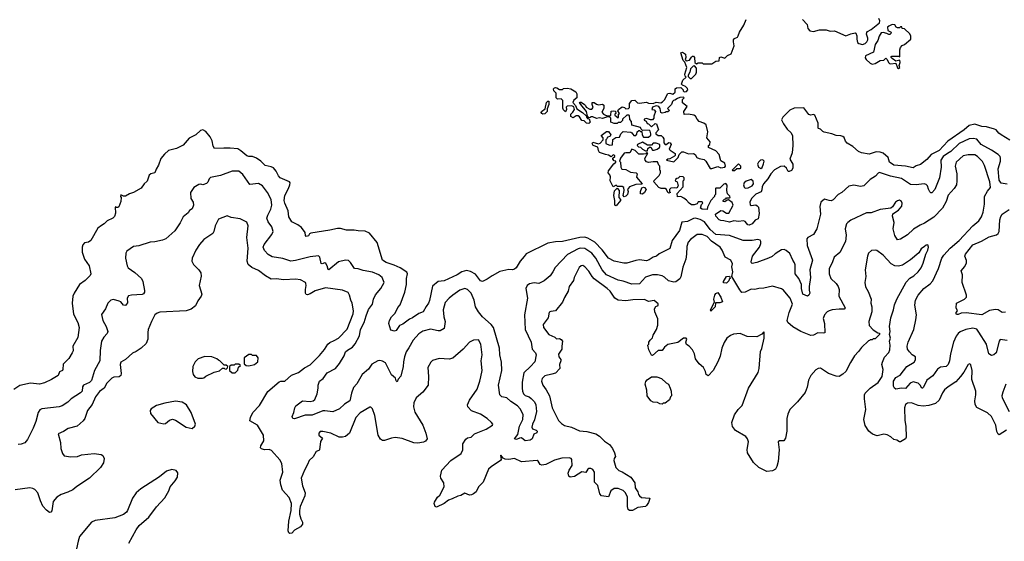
# Model space of a CAD drawing. Extents: x 2086813 to 2278017, y 548126 to 753336.
# Tile 37 of 256: x 2176532 to 2186606, y 573509 to 578842. Entities that reach past the tile are written whole.
import ezdxf

# ---------------------------------------------------------------- set-up
doc = ezdxf.new("R2010")
doc.units = 0

msp = doc.modelspace()

# ---------------------------------------------------------------- linework, layer by layer
at = {"layer": '0CON10XD'}
for points in [[(2182488, 577898), (2182505, 577878), (2182525, 577868), (2182545, 577860), (2182575, 577860), (2182580, 577865), (2182582, 577908), (2182605, 577912), (2182627, 577907), (2182630, 577885), (2182620, 577875), (2182620, 577865), (2182655, 577840), (2182660, 577845), (2182660, 577875), (2182670, 577885), (2182652, 577912), (2182658, 577925), (2182695, 577950), (2182720, 577945), (2182735, 577932), (2182760, 577935), (2182770, 577945), (2182772, 577985), (2182795, 578017), (2182825, 578018), (2182852, 577992), (2182875, 577988), (2182945, 577998), (2182965, 577990), (2183015, 577987), (2183045, 578000), (2183093, 577993), (2183109, 578001), (2183128, 578022), (2183165, 578088), (2183185, 578092), (2183215, 578080), (2183238, 578102), (2183240, 578135), (2183253, 578147), (2183295, 578150), (2183320, 578125), (2183320, 578115), (2183330, 578105), (2183355, 578108), (2183368, 578125), (2183365, 578140), (2183345, 578160), (2183312, 578172), (2183302, 578185), (2183317, 578223), (2183350, 578255), (2183340, 578265), (2183338, 578285), (2183358, 578355), (2183338, 578408), (2183320, 578425), (2183298, 578505), (2183315, 578512), (2183345, 578490), (2183347, 578455), (2183340, 578435), (2183352, 578422), (2183385, 578428), (2183405, 578460), (2183415, 578470), (2183425, 578470), (2183437, 578457), (2183440, 578405), (2183455, 578390), (2183475, 578400), (2183515, 578400), (2183525, 578390), (2183615, 578390), (2183655, 578420), (2183688, 578422), (2183693, 578457), (2183705, 578462), (2183745, 578448), (2183775, 578478), (2183812, 578495), (2183843, 578575), (2183834, 578615), (2183836, 578635), (2183845, 578650), (2183875, 578663), (2183882, 578678), (2183895, 578716), (2183940, 578785), (2183965, 578844)], [(2184542, 578845), (2184588, 578795), (2184595, 578752), (2184615, 578729), (2184655, 578721), (2184715, 578738), (2184785, 578738), (2184825, 578726), (2184868, 578728), (2184985, 578676), (2185035, 578698), (2185079, 578709), (2185086, 578706), (2185096, 578676), (2185096, 578644), (2185105, 578610), (2185118, 578598), (2185155, 578590), (2185181, 578599), (2185201, 578615), (2185211, 578635), (2185211, 578655), (2185197, 578695), (2185198, 578712), (2185207, 578723), (2185245, 578742), (2185329, 578811), (2185332, 578832), (2185322, 578855)], [(2185525, 578342), (2185538, 578355), (2185532, 578375), (2185542, 578405), (2185538, 578428), (2185498, 578418), (2185460, 578445), (2185450, 578455), (2185450, 578465), (2185455, 578470), (2185525, 578470), (2185538, 578462), (2185538, 578535), (2185543, 578557), (2185561, 578579), (2185585, 578588), (2185650, 578645), (2185650, 578675), (2185638, 578698), (2185585, 578750), (2185562, 578752), (2185558, 578768), (2185545, 578770), (2185535, 578760), (2185515, 578760), (2185500, 578765), (2185485, 578790), (2185458, 578792), (2185425, 578778), (2185412, 578765), (2185413, 578733), (2185450, 578715), (2185445, 578700), (2185435, 578690), (2185425, 578690), (2185405, 578702), (2185365, 578712), (2185345, 578708), (2185326, 578675), (2185311, 578629), (2185285, 578590), (2185268, 578512), (2185187, 578473), (2185184, 578454), (2185193, 578435), (2185235, 578397), (2185255, 578389), (2185285, 578394), (2185335, 578424), (2185375, 578430), (2185395, 578450), (2185407, 578437), (2185420, 578405), (2185432, 578395), (2185445, 578391), (2185497, 578397), (2185515, 578350), (2185525, 578342)], [(2183405, 578240), (2183450, 578285), (2183458, 578305), (2183457, 578347), (2183435, 578370), (2183422, 578368), (2183395, 578340), (2183388, 578305), (2183370, 578275), (2183372, 578262), (2183392, 578242), (2183405, 578240)], [(2182355, 577782), (2182330, 577785), (2182307, 577807), (2182285, 577812), (2182259, 577849), (2182245, 577858), (2182225, 577858), (2182195, 577840), (2182172, 577852), (2182170, 577875), (2182193, 577897), (2182210, 577925), (2182200, 577950), (2182182, 577962), (2182135, 577960), (2182123, 577947), (2182128, 577925), (2182115, 577900), (2182095, 577920), (2182088, 577938), (2182090, 578015), (2182072, 578032), (2182035, 578030), (2182020, 578045), (2182022, 578092), (2181998, 578115), (2181992, 578135), (2182005, 578147), (2182015, 578148), (2182027, 578147), (2182055, 578130), (2182085, 578130), (2182095, 578140), (2182135, 578142), (2182170, 578135), (2182222, 578105), (2182233, 578085), (2182232, 578045), (2182201, 578019), (2182190, 577995), (2182220, 577965), (2182232, 577932), (2182290, 577895), (2182328, 577858), (2182330, 577845), (2182342, 577832), (2182358, 577828), (2182370, 577795), (2182355, 577782)], [(2181885, 577878), (2181875, 577882), (2181868, 577895), (2181870, 577905), (2181908, 577932), (2181923, 577997), (2181935, 578010), (2181945, 578010), (2181947, 577977), (2181928, 577932), (2181930, 577905), (2181905, 577880), (2181885, 577878)], [(2186662, 577612), (2186575, 577665), (2186551, 577681), (2186522, 577715), (2186505, 577724), (2186425, 577747), (2186375, 577750), (2186305, 577775), (2186245, 577760), (2186194, 577715), (2186028, 577602), (2185938, 577505), (2185859, 577465), (2185815, 577414), (2185749, 577361), (2185705, 577348), (2185675, 577329), (2185595, 577346), (2185475, 577354), (2185430, 577385), (2185419, 577435), (2185365, 577478), (2185335, 577488), (2185295, 577492), (2185225, 577469), (2185145, 577482), (2185115, 577494), (2185055, 577545), (2184999, 577579), (2184982, 577602), (2184967, 577637), (2184955, 577649), (2184935, 577656), (2184885, 577657), (2184840, 577675), (2184764, 577694), (2184749, 577699), (2184725, 577722), (2184705, 577730), (2184700, 577735), (2184702, 577785), (2184667, 577865), (2184655, 577873), (2184625, 577868), (2184605, 577872), (2184555, 577940), (2184457, 577937), (2184412, 577918), (2184339, 577845), (2184328, 577818), (2184346, 577776), (2184383, 577723), (2184424, 577684), (2184439, 577655), (2184444, 577556), (2184435, 577480), (2184412, 577415), (2184442, 577365), (2184442, 577325), (2184429, 577301), (2184405, 577290), (2184395, 577290), (2184378, 577325), (2184354, 577344), (2184315, 577340), (2184254, 577306), (2184218, 577265), (2184186, 577214), (2184142, 577165), (2184128, 577135), (2184126, 577104), (2184117, 577083), (2184065, 577060), (2184018, 577015), (2184004, 576976), (2184005, 576950), (2184015, 576942), (2184065, 576948), (2184078, 576938), (2184090, 576925), (2184099, 576861), (2184088, 576805), (2184057, 576793), (2184025, 576756), (2183995, 576740), (2183982, 576745), (2183955, 576778), (2183936, 576786), (2183885, 576778), (2183837, 576787), (2183795, 576773), (2183737, 576787), (2183705, 576788), (2183689, 576795), (2183653, 576835), (2183650, 576855), (2183705, 576890), (2183725, 576888), (2183764, 576864), (2183787, 576863), (2183832, 576945), (2183823, 576973), (2183785, 577000), (2183772, 576998), (2183745, 576980), (2183730, 576985), (2183730, 576995), (2183742, 577008), (2183758, 577012), (2183765, 577020), (2183795, 577020), (2183800, 577025), (2183798, 577038), (2183773, 577063), (2183768, 577095), (2183772, 577152), (2183757, 577167), (2183735, 577160), (2183695, 577120), (2183655, 577120), (2183650, 577115), (2183650, 577055), (2183640, 577045), (2183640, 577035), (2183602, 576995), (2183570, 576925), (2183565, 576900), (2183515, 576904), (2183498, 576915), (2183508, 576952), (2183520, 576965), (2183515, 576980), (2183475, 576980), (2183465, 576960), (2183432, 576948), (2183405, 576951), (2183380, 576965), (2183356, 576996), (2183328, 577018), (2183295, 577033), (2183262, 577032), (2183260, 577065), (2183320, 577135), (2183320, 577195), (2183330, 577205), (2183330, 577225), (2183320, 577235), (2183285, 577240), (2183268, 577222), (2183255, 577220), (2183242, 577208), (2183240, 577195), (2183260, 577185), (2183268, 577145), (2183255, 577120), (2183228, 577122), (2183195, 577120), (2183180, 577105), (2183180, 577085), (2183190, 577075), (2183175, 577070), (2183162, 577075), (2183150, 577105), (2183137, 577117), (2183095, 577118), (2183070, 577125), (2183020, 577185), (2183022, 577198), (2183075, 577250), (2183090, 577275), (2183087, 577297), (2183080, 577305), (2183080, 577345), (2183070, 577355), (2183058, 577388), (2183015, 577390), (2182965, 577382), (2182945, 577390), (2182930, 577405), (2182928, 577422), (2182958, 577478), (2182945, 577480), (2182938, 577472), (2182915, 577468), (2182868, 577468), (2182830, 577505), (2182795, 577520), (2182775, 577480), (2182735, 577482), (2182715, 577478), (2182678, 577425), (2182670, 577395), (2182680, 577385), (2182684, 577334), (2182693, 577313), (2182735, 577312), (2182783, 577283), (2182838, 577278), (2182850, 577265), (2182842, 577232), (2182900, 577165), (2182895, 577160), (2182835, 577158), (2182770, 577135), (2182752, 577105), (2182757, 577087), (2182752, 577055), (2182735, 577038), (2182715, 577030), (2182708, 577045), (2182718, 577095), (2182712, 577125), (2182696, 577136), (2182648, 577138), (2182635, 577150), (2182605, 577132), (2182573, 577195), (2182576, 577235), (2182571, 577255), (2182552, 577275), (2182555, 577298), (2182611, 577369), (2182630, 577385), (2182630, 577395), (2182615, 577400), (2182600, 577415), (2182600, 577425), (2182620, 577445), (2182620, 577455), (2182605, 577460), (2182585, 577440), (2182555, 577458), (2182524, 577464), (2182465, 577483), (2182453, 577505), (2182448, 577538), (2182400, 577555), (2182388, 577575), (2182395, 577590), (2182455, 577572), (2182470, 577580), (2182500, 577615), (2182500, 577635), (2182482, 577658), (2182535, 577700), (2182555, 577700), (2182580, 577665), (2182575, 577650), (2182542, 577638), (2182540, 577625), (2182530, 577615), (2182530, 577575), (2182565, 577560), (2182598, 577562), (2182602, 577618), (2182633, 577637), (2182668, 577642), (2182683, 577677), (2182705, 577700), (2182785, 577692), (2182796, 577686), (2182815, 577660), (2182835, 577660), (2182847, 577673), (2182850, 577695), (2182865, 577710), (2182875, 577710), (2182885, 577700), (2182898, 577698), (2182902, 577665), (2182915, 577640), (2182965, 577640), (2182988, 577662), (2182990, 577675), (2182982, 577702), (2182972, 577712), (2182905, 577710), (2182892, 577722), (2182885, 577740), (2182794, 577764), (2182792, 577802), (2182773, 577823), (2182772, 577862), (2182765, 577868), (2182744, 577866), (2182700, 577825), (2182698, 577812), (2182678, 577792), (2182655, 577790), (2182645, 577780), (2182615, 577782), (2182580, 577795), (2182580, 577835), (2182565, 577850), (2182545, 577850), (2182495, 577832), (2182465, 577838), (2182435, 577832), (2182395, 577850), (2182375, 577850), (2182368, 577842), (2182355, 577840), (2182340, 577855), (2182332, 577905), (2182272, 577975), (2182260, 577995), (2182265, 578000), (2182275, 578000), (2182312, 577975), (2182322, 577965), (2182327, 577947), (2182365, 577928), (2182385, 577928), (2182400, 577945), (2182388, 577975), (2182390, 577995), (2182410, 577995), (2182435, 577978), (2182455, 577972), (2182495, 577980), (2182507, 577967), (2182508, 577935), (2182488, 577898)], [(2183595, 577320), (2183615, 577322), (2183675, 577340), (2183705, 577328), (2183747, 577333), (2183752, 577345), (2183748, 577375), (2183705, 577400), (2183688, 577465), (2183655, 577500), (2183580, 577535), (2183580, 577555), (2183592, 577568), (2183598, 577595), (2183563, 577635), (2183571, 577695), (2183555, 577768), (2183533, 577783), (2183485, 577802), (2183462, 577825), (2183446, 577856), (2183430, 577865), (2183375, 577877), (2183332, 577872), (2183328, 577905), (2183360, 577955), (2183313, 577993), (2183312, 578025), (2183330, 578045), (2183325, 578050), (2183285, 578048), (2183262, 578038), (2183235, 578018), (2183220, 578015), (2183210, 578005), (2183200, 577975), (2183160, 577935), (2183180, 577915), (2183165, 577900), (2183145, 577900), (2183137, 577893), (2183105, 577888), (2183093, 577893), (2183086, 577936), (2183070, 577955), (2183045, 577962), (2183005, 577948), (2183000, 577925), (2183025, 577920), (2183038, 577905), (2183020, 577855), (2183020, 577835), (2183005, 577820), (2182985, 577820), (2182945, 577832), (2182920, 577825), (2182920, 577815), (2182940, 577805), (2182952, 577782), (2182966, 577776), (2182995, 577748), (2183035, 577780), (2183048, 577778), (2183068, 577715), (2183040, 577685), (2183040, 577675), (2183065, 577660), (2183095, 577658), (2183113, 577643), (2183123, 577623), (2183123, 577583), (2183135, 577568), (2183145, 577568), (2183175, 577588), (2183188, 577585), (2183196, 577565), (2183178, 577518), (2183187, 577507), (2183240, 577475), (2183240, 577455), (2183232, 577448), (2183185, 577420), (2183162, 577418), (2183150, 577405), (2183225, 577390), (2183270, 577435), (2183280, 577465), (2183305, 577490), (2183325, 577492), (2183375, 577472), (2183425, 577473), (2183442, 577465), (2183460, 577435), (2183485, 577422), (2183535, 577412), (2183552, 577395), (2183595, 577320)], [(2178620, 577530), (2178525, 577526), (2178510, 577550), (2178501, 577605), (2178481, 577645), (2178435, 577699), (2178405, 577718), (2178381, 577709), (2178334, 577666), (2178265, 577630), (2178205, 577559), (2178135, 577524), (2178055, 577506), (2178012, 577468), (2177976, 577424), (2177952, 577355), (2177929, 577315), (2177916, 577275), (2177875, 577266), (2177856, 577254), (2177837, 577193), (2177804, 577165), (2177775, 577120), (2177696, 577074), (2177655, 577061), (2177615, 577038), (2177595, 577038), (2177565, 577050), (2177562, 577035), (2177570, 577025), (2177568, 576985), (2177545, 576930), (2177535, 576922), (2177522, 576922), (2177515, 576930), (2177510, 576925), (2177511, 576865), (2177500, 576830), (2177485, 576814), (2177425, 576787), (2177397, 576755), (2177367, 576737), (2177330, 576710), (2177258, 576585), (2177235, 576568), (2177195, 576562), (2177179, 576541), (2177171, 576515), (2177172, 576465), (2177196, 576395), (2177241, 576325), (2177258, 576245), (2177252, 576228), (2177200, 576175), (2177145, 576134), (2177088, 576045), (2177074, 576015), (2177070, 575945), (2177081, 575831), (2177125, 575745), (2177139, 575695), (2177127, 575593), (2177076, 575505), (2177079, 575455), (2177069, 575435), (2177033, 575377), (2176975, 575320), (2176973, 575267), (2176968, 575255), (2176940, 575240), (2176926, 575204), (2176858, 575162), (2176785, 575128), (2176735, 575114), (2176643, 575127), (2176533, 575103), (2176470, 575060)], [(2186635, 577160), (2186575, 577171), (2186555, 577201), (2186544, 577316), (2186566, 577395), (2186568, 577425), (2186563, 577445), (2186542, 577465), (2186475, 577507), (2186370, 577565), (2186325, 577621), (2186289, 577629), (2186245, 577624), (2186145, 577577), (2186060, 577495), (2186024, 577474), (2185980, 577445), (2185958, 577405), (2185959, 577335), (2185943, 577227), (2185895, 577106), (2185865, 577072), (2185855, 577072), (2185845, 577081), (2185829, 577109), (2185819, 577145), (2185805, 577159), (2185785, 577163), (2185705, 577153), (2185645, 577159), (2185555, 577218), (2185443, 577243), (2185330, 577280), (2185315, 577274), (2185288, 577242), (2185235, 577208), (2185168, 577142), (2185135, 577137), (2185065, 577151), (2185015, 577141), (2184944, 577076), (2184905, 577054), (2184855, 577000), (2184835, 576991), (2184815, 576992), (2184765, 577006), (2184729, 576975), (2184717, 576933), (2184726, 576855), (2184687, 576705), (2184654, 576646), (2184595, 576616), (2184587, 576603), (2184590, 576535), (2184643, 576385), (2184617, 576285), (2184623, 576205), (2184608, 576115), (2184608, 576078), (2184616, 576045), (2184605, 576024), (2184593, 576017), (2184545, 576037), (2184530, 576095), (2184530, 576135), (2184504, 576195), (2184465, 576245), (2184467, 576335), (2184461, 576355), (2184443, 576383), (2184412, 576452), (2184375, 576484), (2184355, 576492), (2184325, 576489), (2184298, 576472), (2184260, 576450), (2184230, 576420), (2184195, 576403), (2184075, 576360), (2184025, 576350), (2184018, 576355), (2184017, 576365), (2184029, 576425), (2184100, 576515), (2184116, 576555), (2184116, 576575), (2184108, 576588), (2184085, 576594), (2184025, 576585), (2183935, 576583), (2183795, 576636), (2183655, 576645), (2183595, 576698), (2183540, 576775), (2183495, 576799), (2183445, 576812), (2183425, 576808), (2183365, 576778), (2183307, 576773), (2183283, 576687), (2183209, 576585), (2183185, 576504), (2183075, 576449), (2183047, 576423), (2183015, 576415), (2182974, 576386), (2182945, 576376), (2182875, 576388), (2182835, 576381), (2182745, 576354), (2182714, 576354), (2182615, 576372), (2182555, 576405), (2182490, 576490), (2182415, 576568), (2182345, 576610), (2182315, 576619), (2182264, 576616), (2182086, 576576), (2182015, 576572), (2181935, 576559), (2181715, 576448), (2181695, 576420), (2181653, 576375), (2181611, 576305), (2181595, 576291), (2181575, 576284), (2181535, 576287), (2181445, 576266), (2181365, 576225), (2181315, 576189), (2181268, 576165), (2181245, 576172), (2181195, 576241), (2181145, 576268), (2181105, 576277), (2181057, 576263), (2181007, 576233), (2180875, 576171), (2180814, 576166), (2180755, 576117), (2180725, 575970), (2180715, 575943), (2180690, 575910), (2180661, 575855), (2180615, 575839), (2180552, 575795), (2180520, 575780), (2180452, 575728), (2180419, 575715), (2180385, 575664), (2180365, 575658), (2180329, 575669), (2180309, 575735), (2180314, 575765), (2180337, 575803), (2180375, 575841), (2180402, 575898), (2180425, 575926), (2180473, 576055), (2180490, 576135), (2180490, 576195), (2180498, 576245), (2180492, 576262), (2180425, 576305), (2180364, 576334), (2180280, 576360), (2180243, 576383), (2180190, 576565), (2180110, 576660), (2180065, 576679), (2179995, 576682), (2179955, 576692), (2179875, 576689), (2179815, 576709), (2179782, 576708), (2179705, 576689), (2179511, 576659), (2179497, 576653), (2179485, 576631), (2179464, 576624), (2179457, 576635), (2179452, 576665), (2179415, 576717), (2179376, 576746), (2179315, 576776), (2179284, 576825), (2179277, 576887), (2179243, 576965), (2179238, 576995), (2179246, 577045), (2179283, 577115), (2179296, 577155), (2179298, 577175), (2179291, 577185), (2179198, 577225), (2179179, 577245), (2179155, 577295), (2179127, 577327), (2179105, 577339), (2179042, 577352), (2179000, 577395), (2178955, 577427), (2178915, 577442), (2178875, 577443), (2178855, 577451), (2178795, 577503), (2178762, 577522), (2178685, 577530), (2178620, 577530)], [(2182955, 577500), (2182960, 577525), (2182975, 577540), (2182988, 577538), (2183008, 577508), (2183025, 577508), (2183055, 577518), (2183078, 577535), (2183082, 577545), (2183080, 577565), (2183045, 577580), (2183015, 577580), (2182995, 577560), (2182955, 577560), (2182905, 577590), (2182852, 577568), (2182850, 577555), (2182863, 577543), (2182885, 577538), (2182905, 577518), (2182935, 577500), (2182955, 577500)], [(2186635, 575562), (2186565, 575571), (2186555, 575555), (2186522, 575435), (2186499, 575415), (2186475, 575407), (2186449, 575425), (2186423, 575523), (2186345, 575648), (2186325, 575678), (2186285, 575688), (2186214, 575674), (2186155, 575650), (2186135, 575635), (2186114, 575605), (2186086, 575545), (2186055, 575425), (2186047, 575355), (2186031, 575315), (2186013, 575297), (2185955, 575288), (2185922, 575268), (2185875, 575202), (2185812, 575158), (2185780, 575085), (2185770, 575075), (2185762, 575075), (2185746, 575105), (2185725, 575126), (2185675, 575141), (2185643, 575127), (2185595, 575070), (2185555, 575073), (2185495, 575064), (2185483, 575073), (2185471, 575095), (2185473, 575145), (2185496, 575184), (2185541, 575209), (2185608, 575295), (2185685, 575341), (2185699, 575365), (2185697, 575395), (2185665, 575416), (2185635, 575446), (2185617, 575475), (2185612, 575505), (2185622, 575545), (2185680, 575675), (2185702, 575775), (2185709, 575825), (2185690, 575925), (2185699, 575975), (2185726, 576025), (2185784, 576095), (2185848, 576142), (2185875, 576173), (2185932, 576298), (2185967, 576403), (2185987, 576435), (2186051, 576505), (2186146, 576584), (2186284, 576735), (2186345, 576786), (2186372, 576825), (2186390, 576875), (2186403, 576955), (2186405, 577035), (2186435, 577088), (2186465, 577125), (2186457, 577183), (2186403, 577353), (2186383, 577393), (2186332, 577442), (2186305, 577459), (2186235, 577462), (2186185, 577450), (2186113, 577385), (2186104, 577345), (2186120, 577265), (2186122, 577195), (2186116, 577155), (2186093, 577117), (2186032, 577048), (2186011, 576985), (2185973, 576917), (2185885, 576822), (2185789, 576761), (2185745, 576742), (2185678, 576702), (2185615, 576642), (2185545, 576597), (2185515, 576592), (2185486, 576636), (2185468, 576705), (2185478, 576768), (2185461, 576835), (2185465, 576858), (2185525, 576896), (2185556, 576935), (2185561, 576965), (2185555, 576982), (2185535, 576997), (2185515, 576990), (2185493, 576975), (2185462, 576928), (2185446, 576914), (2185335, 576900), (2185245, 576869), (2185195, 576868), (2185036, 576794), (2185005, 576770), (2184992, 576755), (2184978, 576705), (2184988, 576638), (2184982, 576575), (2184925, 576461), (2184866, 576415), (2184849, 576365), (2184813, 576295), (2184813, 576243), (2184831, 576195), (2184887, 576145), (2184907, 576115), (2184915, 576085), (2184912, 576015), (2184977, 575895), (2184967, 575883), (2184915, 575883), (2184845, 575876), (2184815, 575867), (2184794, 575855), (2184765, 575826), (2184754, 575786), (2184768, 575735), (2184771, 575639), (2184755, 575636), (2184698, 575642), (2184654, 575615), (2184625, 575613), (2184524, 575654), (2184443, 575703), (2184391, 575745), (2184384, 575765), (2184405, 575850), (2184440, 575935), (2184414, 575996), (2184379, 576039), (2184347, 576077), (2184325, 576092), (2184235, 576119), (2184145, 576098), (2184095, 576095), (2184055, 576085), (2184015, 576087), (2183954, 576055), (2183922, 576052), (2183899, 576079), (2183818, 576218), (2183829, 576265), (2183818, 576315), (2183824, 576345), (2183809, 576385), (2183750, 576415), (2183721, 576485), (2183698, 576515), (2183609, 576579), (2183565, 576625), (2183515, 576646), (2183465, 576645), (2183395, 576595), (2183373, 576567), (2183357, 576525), (2183355, 576445), (2183346, 576395), (2183317, 576313), (2183298, 576212), (2183285, 576193), (2183245, 576161), (2183225, 576159), (2183171, 576171), (2183130, 576210), (2183105, 576223), (2183057, 576233), (2183005, 576235), (2182935, 576209), (2182875, 576140), (2182795, 576138), (2182705, 576169), (2182655, 576178), (2182535, 576232), (2182492, 576285), (2182428, 576405), (2182385, 576455), (2182315, 576502), (2182265, 576505), (2182245, 576499), (2182137, 576443), (2182011, 576309), (2181985, 576265)], [(2184115, 577322), (2184128, 577332), (2184142, 577368), (2184148, 577395), (2184135, 577410), (2184110, 577405), (2184090, 577385), (2184082, 577365), (2184090, 577335), (2184115, 577322)], [(2181985, 576265), (2181961, 576225), (2181899, 576171), (2181845, 576144), (2181795, 576152), (2181747, 576143), (2181725, 576124), (2181712, 576095), (2181728, 575995), (2181696, 575824), (2181705, 575675), (2181765, 575545), (2181776, 575475), (2181810, 575435), (2181815, 575415), (2181802, 575345), (2181759, 575295), (2181690, 575230), (2181674, 575135), (2181672, 575075), (2181676, 575045), (2181688, 575015), (2181705, 575000), (2181745, 574985), (2181765, 574969), (2181798, 574935), (2181813, 574903), (2181819, 574835), (2181799, 574751), (2181777, 574705), (2181771, 574675), (2181778, 574658), (2181815, 574646), (2181825, 574636), (2181822, 574618), (2181791, 574605), (2181776, 574555), (2181755, 574544), (2181705, 574535), (2181665, 574568), (2181645, 574565), (2181615, 574549), (2181596, 574555), (2181628, 574602), (2181644, 574686), (2181679, 574755), (2181682, 574805), (2181653, 574865), (2181625, 574893), (2181557, 574937), (2181515, 574977), (2181465, 574987), (2181444, 575005), (2181430, 575105), (2181466, 575255), (2181461, 575341), (2181445, 575415), (2181441, 575485), (2181378, 575695), (2181355, 575724), (2181266, 575805), (2181225, 575854), (2181197, 575905), (2181182, 575975), (2181151, 576045), (2181115, 576082), (2181085, 576094), (2181035, 576076), (2180964, 576025), (2180926, 575995), (2180885, 575949), (2180864, 575875), (2180870, 575805), (2180886, 575755), (2180874, 575685), (2180835, 575661), (2180815, 575660), (2180735, 575678), (2180655, 575658), (2180615, 575629), (2180556, 575565), (2180513, 575487), (2180485, 575445), (2180468, 575395), (2180457, 575345), (2180456, 575295), (2180433, 575197), (2180404, 575166), (2180395, 575139), (2180385, 575148), (2180378, 575178), (2180335, 575211), (2180275, 575332), (2180245, 575350), (2180215, 575356), (2180195, 575354), (2180135, 575321), (2180100, 575270), (2180035, 575214), (2179981, 575119), (2179948, 575082), (2179928, 575025), (2179908, 574945), (2179855, 574911), (2179805, 574864), (2179735, 574832), (2179655, 574844), (2179635, 574842), (2179525, 574799), (2179453, 574797), (2179345, 574761), (2179328, 574765), (2179318, 574785), (2179338, 574825), (2179348, 574875), (2179358, 574895), (2179425, 574946), (2179505, 574937), (2179535, 574944), (2179552, 574958), (2179574, 575015), (2179586, 575075), (2179584, 575105), (2179598, 575145), (2179637, 575173), (2179678, 575232), (2179763, 575277), (2179803, 575327), (2179850, 575405), (2179866, 575445), (2179885, 575464), (2179937, 575493), (2179965, 575527), (2180009, 575611), (2180020, 575675), (2180056, 575745), (2180075, 575815), (2180101, 575879), (2180143, 575935), (2180153, 575985), (2180171, 576029), (2180226, 576094), (2180260, 576155), (2180242, 576205), (2180206, 576235), (2180142, 576262), (2180045, 576277), (2179995, 576295), (2179959, 576299), (2179915, 576361), (2179895, 576379), (2179865, 576384), (2179795, 576366), (2179695, 576284), (2179688, 576288), (2179679, 576325), (2179665, 576350), (2179655, 576356), (2179625, 576346), (2179615, 576348), (2179603, 576415), (2179588, 576428), (2179505, 576419), (2179355, 576379), (2179305, 576374), (2179225, 576401), (2179115, 576416), (2179075, 576441), (2179035, 576484), (2179024, 576515), (2179034, 576545), (2179113, 576645), (2179124, 576675), (2179113, 576725), (2179075, 576776), (2179062, 576812), (2179069, 576845), (2179100, 576905), (2179111, 576945), (2179105, 577005), (2179068, 577075), (2179015, 577144), (2178975, 577167), (2178885, 577156), (2178815, 577259), (2178775, 577294), (2178705, 577294), (2178585, 577248), (2178485, 577230), (2178470, 577215), (2178458, 577182), (2178444, 577166), (2178405, 577153), (2178385, 577160), (2178363, 577157), (2178315, 577128), (2178280, 577075), (2178282, 577015), (2178306, 576976), (2178309, 576945), (2178295, 576908), (2178268, 576892), (2178254, 576866), (2178204, 576826), (2178174, 576765), (2178118, 576685), (2178028, 576602), (2177993, 576587), (2177915, 576571), (2177865, 576568), (2177749, 576531), (2177695, 576524), (2177628, 576475), (2177617, 576455), (2177614, 576405), (2177630, 576325), (2177643, 576305), (2177708, 576258), (2177777, 576195), (2177791, 576165), (2177809, 576075), (2177808, 576055), (2177800, 576040), (2177785, 576032), (2177675, 576027), (2177645, 576018), (2177632, 575995), (2177634, 575946), (2177615, 575920), (2177595, 575924), (2177565, 575958), (2177550, 575965), (2177491, 575981), (2177465, 575976), (2177435, 575943), (2177408, 575885), (2177369, 575829), (2177381, 575765), (2177418, 575705), (2177434, 575655), (2177428, 575635), (2177394, 575596), (2177370, 575555), (2177355, 575460), (2177353, 575355), (2177296, 575254), (2177265, 575154), (2177245, 575134), (2177183, 575107), (2177173, 575087), (2177170, 575045), (2177155, 575026), (2177059, 574965), (2177025, 574933), (2176965, 574893), (2176935, 574884), (2176757, 574863), (2176737, 574853), (2176721, 574825), (2176695, 574735), (2176668, 574665), (2176611, 574549), (2176585, 574516), (2176545, 574502), (2176515, 574498)], [(2183825, 577300), (2183845, 577302), (2183868, 577322), (2183905, 577320), (2183910, 577325), (2183910, 577345), (2183885, 577370), (2183820, 577305), (2183825, 577300)], [(2183955, 577120), (2183985, 577122), (2184026, 577144), (2184040, 577165), (2184035, 577190), (2184015, 577208), (2183965, 577193), (2183943, 577175), (2183938, 577155), (2183945, 577130), (2183955, 577120)], [(2182635, 576940), (2182622, 576945), (2182622, 576992), (2182610, 577045), (2182619, 577091), (2182645, 577120), (2182666, 577096), (2182662, 577025), (2182680, 577005), (2182680, 576995), (2182635, 576940)], [(2182905, 577060), (2182882, 577062), (2182882, 577085), (2182897, 577123), (2182915, 577130), (2182926, 577126), (2182942, 577105), (2182926, 577075), (2182905, 577060)], [(2186617, 575853), (2186585, 575850), (2186545, 575874), (2186515, 575880), (2186455, 575869), (2186375, 575826), (2186215, 575844), (2186165, 575843), (2186135, 575827), (2186118, 575828), (2186112, 575835), (2186113, 575847), (2186128, 575865), (2186112, 575895), (2186116, 575944), (2186198, 575985), (2186218, 576005), (2186218, 576025), (2186176, 576155), (2186177, 576235), (2186164, 576275), (2186202, 576318), (2186220, 576355), (2186220, 576380), (2186204, 576425), (2186210, 576445), (2186285, 576541), (2186372, 576578), (2186451, 576621), (2186526, 576644), (2186544, 576656), (2186552, 576675), (2186561, 576795), (2186569, 576831), (2186586, 576855), (2186655, 576903)], [(2182862, 573988), (2182873, 573973), (2182895, 573958), (2182975, 573950), (2182979, 573945), (2182964, 573905), (2182946, 573874), (2182935, 573866), (2182857, 573853), (2182803, 573825), (2182772, 573822), (2182757, 573835), (2182749, 573865), (2182752, 573965), (2182728, 574008), (2182708, 574028), (2182655, 574048), (2182615, 574047), (2182579, 574025), (2182555, 573962), (2182485, 573975), (2182467, 573995), (2182448, 574078), (2182412, 574115), (2182414, 574215), (2182395, 574244), (2182375, 574254), (2182355, 574252), (2182344, 574245), (2182325, 574212), (2182285, 574220), (2182208, 574172), (2182164, 574164), (2182150, 574175), (2182144, 574205), (2182153, 574235), (2182186, 574285), (2182180, 574345), (2182173, 574355), (2182155, 574361), (2182080, 574360), (2182005, 574338), (2181915, 574294), (2181875, 574286), (2181857, 574295), (2181837, 574327), (2181825, 574336), (2181665, 574320), (2181595, 574356), (2181535, 574345), (2181498, 574348), (2181480, 574360), (2181455, 574390), (2181451, 574385), (2181458, 574345), (2181452, 574335), (2181355, 574271), (2181327, 574245), (2181274, 574115), (2181226, 574065), (2181201, 574015), (2181175, 573993), (2181155, 573983), (2181135, 573982), (2181085, 574002), (2181045, 573978), (2181015, 573971), (2180958, 573942), (2180919, 573931), (2180875, 573894), (2180795, 573858), (2180783, 573863), (2180773, 573895), (2180775, 573910), (2180805, 573960), (2180830, 573980), (2180876, 574065), (2180871, 574105), (2180841, 574155), (2180836, 574175), (2180850, 574235), (2180944, 574335), (2181050, 574405), (2181066, 574445), (2181065, 574505), (2181095, 574553), (2181115, 574567), (2181152, 574575), (2181185, 574609), (2181305, 574656), (2181368, 574695), (2181372, 574705), (2181360, 574725), (2181314, 574765), (2181245, 574810), (2181155, 574843), (2181118, 574885), (2181113, 574905), (2181135, 574952), (2181214, 575065), (2181241, 575145), (2181249, 575191), (2181262, 575255), (2181252, 575355), (2181264, 575415), (2181250, 575525), (2181225, 575569), (2181175, 575566), (2181135, 575544), (2181069, 575475), (2180965, 575382), (2180925, 575370), (2180825, 575379), (2180755, 575356), (2180738, 575342), (2180706, 575285), (2180714, 575194), (2180711, 575105), (2180655, 575034), (2180588, 574975), (2180564, 574926), (2180560, 574885), (2180575, 574828), (2180656, 574696), (2180688, 574615), (2180700, 574555), (2180685, 574534), (2180665, 574524), (2180605, 574513), (2180565, 574517), (2180445, 574561), (2180375, 574571), (2180336, 574564), (2180265, 574538), (2180245, 574539), (2180225, 574552), (2180201, 574595), (2180164, 574794), (2180140, 574865), (2180125, 574882), (2180115, 574882), (2180015, 574824), (2179971, 574775), (2179906, 574615), (2179865, 574581), (2179835, 574572), (2179802, 574572), (2179715, 574614), (2179635, 574632), (2179605, 574630), (2179594, 574615), (2179594, 574594), (2179630, 574565), (2179611, 574529), (2179600, 574445), (2179593, 574437), (2179565, 574428), (2179536, 574374), (2179495, 574336), (2179476, 574294), (2179445, 574237), (2179413, 574155), (2179424, 574075), (2179454, 574005), (2179450, 573975), (2179402, 573865), (2179393, 573825), (2179396, 573785), (2179408, 573738), (2179426, 573705), (2179426, 573685), (2179405, 573658), (2179345, 573621), (2179315, 573591), (2179295, 573588), (2179284, 573595), (2179277, 573617), (2179286, 573716), (2179310, 573825), (2179312, 573895), (2179288, 573955), (2179220, 574030), (2179202, 574085), (2179197, 574135), (2179225, 574215), (2179215, 574305), (2179192, 574342), (2179108, 574438), (2179085, 574448), (2179035, 574444), (2179005, 574454), (2178996, 574465), (2178999, 574485), (2179028, 574535), (2179026, 574595), (2178965, 574696), (2178885, 574740), (2178892, 574775), (2178918, 574825), (2178985, 574899), (2179069, 575041), (2179185, 575140), (2179205, 575146), (2179245, 575145), (2179311, 575209), (2179385, 575234), (2179445, 575282), (2179505, 575314), (2179600, 575410), (2179650, 575470), (2179685, 575525), (2179705, 575542), (2179749, 575561), (2179795, 575586), (2179883, 575677), (2179945, 575835), (2179946, 575865), (2179933, 575943), (2179919, 575975), (2179907, 576027), (2179892, 576052), (2179835, 576076), (2179661, 576099), (2179555, 576069), (2179505, 576038), (2179475, 576028), (2179463, 576033), (2179457, 576047), (2179455, 576085), (2179464, 576125), (2179461, 576145), (2179455, 576154), (2179405, 576181), (2179355, 576188), (2179235, 576182), (2179155, 576194), (2179105, 576189), (2179045, 576225), (2178975, 576279), (2178908, 576308), (2178870, 576340), (2178859, 576375), (2178869, 576505), (2178854, 576615), (2178869, 576735), (2178855, 576772), (2178787, 576807), (2178695, 576819), (2178655, 576838), (2178567, 576803), (2178530, 576735), (2178519, 576675), (2178509, 576655), (2178416, 576595), (2178372, 576545), (2178335, 576485), (2178296, 576405), (2178294, 576375), (2178309, 576339), (2178364, 576285), (2178384, 576254), (2178390, 576220), (2178369, 576125), (2178396, 576036), (2178389, 576015), (2178353, 575967), (2178329, 575915), (2178285, 575882), (2178235, 575864), (2177965, 575853), (2177938, 575842), (2177915, 575824), (2177879, 575755), (2177847, 575675), (2177841, 575645), (2177841, 575575), (2177825, 575530), (2177776, 575485), (2177725, 575450), (2177685, 575433), (2177615, 575369), (2177568, 575342), (2177560, 575315), (2177570, 575225), (2177565, 575203), (2177548, 575192), (2177495, 575187), (2177473, 575177), (2177422, 575125), (2177396, 575074), (2177348, 575042), (2177308, 574985), (2177273, 574907), (2177224, 574845), (2177197, 574765), (2177181, 574739), (2177121, 574685), (2177028, 574662), (2176980, 574630), (2176924, 574606), (2176948, 574518), (2176954, 574456), (2176968, 574405), (2176985, 574382), (2177055, 574371), (2177123, 574377), (2177165, 574394), (2177294, 574406), (2177365, 574398), (2177383, 574385), (2177397, 574355), (2177390, 574310), (2177358, 574262), (2177245, 574154), (2177115, 574069), (2177076, 574035), (2177025, 574011), (2176955, 573988), (2176911, 573959), (2176874, 573915), (2176860, 573820), (2176851, 573805), (2176835, 573802), (2176807, 573827), (2176769, 573869), (2176743, 573923), (2176716, 574005), (2176685, 574040), (2176665, 574050), (2176635, 574054), (2176485, 574036)], [(2186630, 574645), (2186555, 574598), (2186542, 574605), (2186530, 574630), (2186518, 574695), (2186476, 574786), (2186435, 574823), (2186326, 574876), (2186307, 574907), (2186303, 574945), (2186314, 575005), (2186314, 575045), (2186273, 575163), (2186276, 575255), (2186264, 575314), (2186253, 575323), (2186235, 575317), (2186192, 575238), (2186158, 575195), (2186109, 575141), (2186031, 575089), (2185995, 575056), (2185973, 575027), (2185938, 574952), (2185903, 574917), (2185835, 574898), (2185775, 574892), (2185725, 574899), (2185655, 574924), (2185615, 574922), (2185595, 574909), (2185585, 574875), (2185587, 574745), (2185597, 574685), (2185601, 574575), (2185594, 574555), (2185545, 574526), (2185535, 574526), (2185505, 574544), (2185475, 574550), (2185445, 574578), (2185408, 574598), (2185373, 574603), (2185305, 574588), (2185257, 574605), (2185220, 574635), (2185182, 574692), (2185168, 574755), (2185190, 574855), (2185174, 574965), (2185174, 575005), (2185184, 575025), (2185234, 575076), (2185315, 575133), (2185355, 575195), (2185366, 575265), (2185354, 575315), (2185360, 575340), (2185380, 575390), (2185425, 575440), (2185436, 575465), (2185439, 575515), (2185431, 575555), (2185442, 575585), (2185430, 575625), (2185440, 575655), (2185430, 575705), (2185444, 575795), (2185472, 575875), (2185483, 575927), (2185505, 575985), (2185601, 576159), (2185640, 576200), (2185682, 576225), (2185726, 576265), (2185756, 576305), (2185777, 576353), (2185802, 576445), (2185823, 576485), (2185830, 576515), (2185825, 576540), (2185805, 576538), (2185788, 576525), (2185755, 576498), (2185730, 576460), (2185645, 576386), (2185566, 576334), (2185525, 576322), (2185487, 576327), (2185447, 576345), (2185365, 576434), (2185302, 576482), (2185285, 576486), (2185248, 576482), (2185218, 576455), (2185206, 576425), (2185182, 576285), (2185188, 576215), (2185178, 576155), (2185185, 576112), (2185214, 576064), (2185244, 575985), (2185241, 575945), (2185252, 575905), (2185251, 575855), (2185221, 575755), (2185223, 575715), (2185265, 575670), (2185312, 575642), (2185328, 575638), (2185330, 575625), (2185285, 575580), (2185265, 575580), (2185255, 575570), (2185235, 575570), (2185228, 575562), (2185215, 575560), (2185145, 575490), (2185115, 575448), (2185072, 575405), (2185032, 575338), (2184984, 575246), (2184955, 575217), (2184915, 575194), (2184885, 575196), (2184806, 575226), (2184725, 575280), (2184703, 575277), (2184677, 575263), (2184628, 575205), (2184602, 575155), (2184590, 575085), (2184568, 575032), (2184490, 574935), (2184413, 574855), (2184392, 574808), (2184380, 574765), (2184380, 574635), (2184368, 574565), (2184350, 574535), (2184305, 574537), (2184291, 574525), (2184302, 574445), (2184292, 574325), (2184280, 574275), (2184264, 574245), (2184235, 574228), (2184175, 574222), (2184095, 574265), (2184039, 574315), (2183978, 574415), (2183974, 574446), (2183988, 574525), (2183980, 574555), (2183962, 574582), (2183855, 574641), (2183824, 574684), (2183819, 574725), (2183845, 574803), (2183883, 574857), (2183923, 574897), (2183990, 575075), (2184088, 575235), (2184098, 575275), (2184112, 575448), (2184125, 575480), (2184149, 575585), (2184150, 575645), (2184145, 575650), (2184125, 575628), (2184075, 575600), (2183975, 575602), (2183905, 575632), (2183834, 575626), (2183805, 575612), (2183768, 575585), (2183740, 575540), (2183716, 575484), (2183698, 575402), (2183676, 575344), (2183627, 575255), (2183575, 575202), (2183556, 575216), (2183550, 575245), (2183527, 575287), (2183483, 575325), (2183447, 575375), (2183437, 575425), (2183415, 575468), (2183380, 575505), (2183355, 575520), (2183347, 575545), (2183357, 575575), (2183350, 575585), (2183325, 575587), (2183265, 575543), (2183165, 575522), (2183130, 575495), (2183105, 575460), (2183065, 575460), (2183005, 575410), (2182995, 575412), (2182970, 575465), (2182960, 575515), (2182970, 575525), (2182970, 575545), (2182983, 575567), (2183005, 575590), (2183013, 575617), (2183048, 575675), (2183062, 575718), (2183062, 575785), (2183030, 575855), (2183028, 575885), (2183041, 575909), (2183065, 575920), (2183066, 575936), (2183025, 575970), (2182965, 575962), (2182925, 575980), (2182805, 575979), (2182735, 575966), (2182656, 575976), (2182621, 575995), (2182572, 576065), (2182543, 576093), (2182411, 576191), (2182389, 576215), (2182355, 576272), (2182315, 576316), (2182295, 576328), (2182275, 576324), (2182255, 576310), (2182204, 576206), (2182198, 576175), (2182155, 576115), (2182143, 576065), (2182105, 576002), (2182086, 575954), (2182015, 575865), (2181965, 575860), (2181949, 575851), (2181938, 575795), (2181889, 575725), (2181891, 575695), (2181945, 575622), (2182006, 575596), (2182025, 575578), (2182055, 575582), (2182073, 575573), (2182087, 575555), (2182078, 575505), (2182080, 575475), (2182046, 575424), (2182049, 575395), (2182068, 575368), (2182070, 575355), (2182056, 575315), (2182058, 575275), (2182015, 575228), (2181975, 575218), (2181905, 575201), (2181878, 575175), (2181870, 575145), (2181884, 575105), (2181919, 575059), (2181951, 574995), (2181980, 574875), (2182046, 574745), (2182075, 574712), (2182105, 574693), (2182176, 574676), (2182259, 574639), (2182335, 574630), (2182425, 574609), (2182463, 574585), (2182514, 574534), (2182568, 574498), (2182598, 574458), (2182617, 574415), (2182628, 574375), (2182613, 574357), (2182611, 574335), (2182632, 574262), (2182662, 574232), (2182695, 574220), (2182786, 574165), (2182826, 574105), (2182828, 574055), (2182856, 574015), (2182862, 573988)], [(2183765, 576150), (2183732, 576152), (2183732, 576165), (2183765, 576217), (2183795, 576220), (2183800, 576195), (2183792, 576188), (2183788, 576172), (2183765, 576150)], [(2183605, 575862), (2183601, 575875), (2183640, 575955), (2183634, 575984), (2183645, 576027), (2183655, 576044), (2183675, 576052), (2183707, 576005), (2183722, 575958), (2183695, 575948), (2183652, 575948), (2183647, 575905), (2183605, 575862)], [(2178403, 575177), (2178415, 575182), (2178435, 575198), (2178523, 575237), (2178577, 575253), (2178605, 575280), (2178625, 575280), (2178632, 575272), (2178645, 575270), (2178658, 575282), (2178660, 575295), (2178645, 575310), (2178625, 575310), (2178580, 575355), (2178565, 575360), (2178550, 575375), (2178496, 575396), (2178425, 575400), (2178356, 575374), (2178326, 575344), (2178303, 575295), (2178300, 575245), (2178308, 575215), (2178325, 575190), (2178355, 575178), (2178403, 575177)], [(2178875, 575303), (2178935, 575318), (2178968, 575345), (2178970, 575385), (2178955, 575410), (2178915, 575410), (2178905, 575420), (2178875, 575420), (2178830, 575385), (2178830, 575325), (2178848, 575308), (2178875, 575303)], [(2178735, 575230), (2178765, 575260), (2178772, 575288), (2178790, 575305), (2178775, 575320), (2178735, 575320), (2178725, 575310), (2178695, 575310), (2178680, 575295), (2178680, 575255), (2178705, 575232), (2178735, 575230)], [(2183105, 574912), (2183083, 574913), (2183057, 574927), (2183013, 574933), (2182990, 574945), (2182952, 574995), (2182950, 575055), (2182932, 575115), (2182938, 575142), (2182951, 575159), (2182995, 575190), (2183052, 575192), (2183100, 575175), (2183145, 575130), (2183170, 575115), (2183188, 575075), (2183198, 575045), (2183200, 574995), (2183190, 574985), (2183180, 574955), (2183135, 574920), (2183115, 574920), (2183105, 574912)], [(2186621, 575115), (2186590, 575035), (2186582, 574995), (2186584, 574975), (2186657, 574835)], [(2178295, 574662), (2178322, 574685), (2178330, 574705), (2178287, 574825), (2178239, 574905), (2178195, 574933), (2178125, 574941), (2178015, 574922), (2177931, 574899), (2177878, 574865), (2177865, 574846), (2177869, 574815), (2177945, 574722), (2178005, 574711), (2178025, 574713), (2178065, 574749), (2178095, 574758), (2178125, 574748), (2178236, 574676), (2178295, 574662)], [(2177649, 573491), (2177725, 573625), (2177755, 573669), (2177853, 573757), (2177930, 573860), (2178016, 573954), (2178056, 574025), (2178071, 574065), (2178124, 574126), (2178146, 574165), (2178148, 574208), (2178134, 574234), (2178088, 574242), (2178034, 574226), (2177963, 574167), (2177772, 574045), (2177725, 574005), (2177685, 573950), (2177635, 573823), (2177624, 573805), (2177595, 573782), (2177505, 573749), (2177305, 573722), (2177265, 573706), (2177145, 573557), (2177129, 573511), (2177104, 573385)]]:
    msp.add_lwpolyline(points, dxfattribs=at)

doc.saveas('drawing.dxf')
